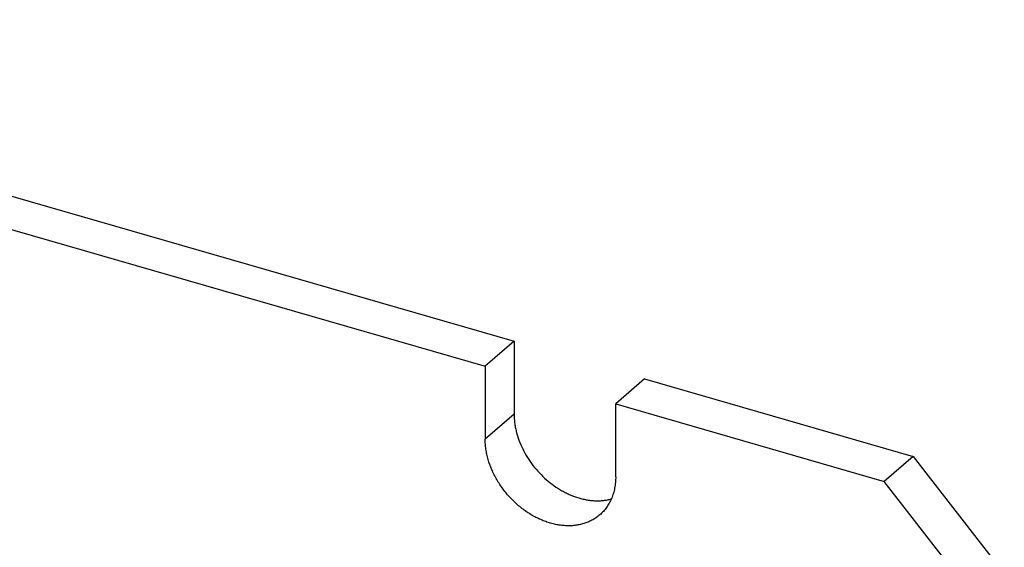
# Model space of a CAD drawing. Header units: millimetres. Extents: x 0 to 210, y 0 to 297.
# Tile 40 of 41: x 118.28 to 132.33, y 235.4 to 242.93. Entities that reach past the tile are written whole.
import ezdxf

# ---------------------------------------------------------------- set-up
doc = ezdxf.new("R2010")
doc.units = ezdxf.units.MM
doc.header["$LTSCALE"] = 19.36
doc.layers.get('0').update_dxf_attribs({"linetype": 'CONTINUOUS'})

msp = doc.modelspace()

# ---------------------------------------------------------------- linework, layer by layer
at = {"color": 7, "linetype": 'Continuous'}
for p, q in [((109.4457, 242.9297), (125.3373, 238.3422)), ((109.0332, 242.5725), (124.9248, 237.985)), ((125.3373, 238.3422), (124.9248, 237.985)), ((125.3373, 238.3422), (125.3373, 237.303)), ((124.9248, 237.985), (124.9248, 236.9458)), ((127.1993, 237.8047), (126.7868, 237.4475)), ((127.1993, 237.8047), (131.0314, 236.6985)), ((126.7868, 237.4475), (130.6189, 236.3412)), ((126.7868, 236.4083), (126.7868, 237.4475)), ((131.0314, 236.6985), (130.6189, 236.3412)), ((131.0314, 236.6985), (132.3305, 235.0244)), ((131.918, 234.6672), (130.6189, 236.3412))]:
    msp.add_line(p, q, dxfattribs=at)
at = {"color": 9, "linetype": 'Continuous'}
msp.add_line((125.3373, 237.303), (124.9248, 236.9458), dxfattribs=at)
at = {"color": 7, "linetype": 'Continuous'}
for points, knots in [([(125.3373, 237.303), (125.3373, 237.2619), (125.3414, 237.1996), (125.3545, 237.1168), (125.3729, 237.0322), (125.4056, 236.9265), (125.459, 236.8025), (125.526, 236.6824), (125.6054, 236.5682), (125.696, 236.4618), (125.7962, 236.3651), (125.9043, 236.2796), (126.0001, 236.2185), (126.0791, 236.1766), (126.158, 236.1401), (126.2387, 236.1107), (126.3201, 236.0891), (126.3805, 236.077), (126.4404, 236.069), (126.4996, 236.065), (126.5578, 236.0652), (126.6148, 236.0694), (126.6703, 236.0778), (126.7065, 236.0861), (126.7243, 236.091)], [0, 0, 0, 0, 0.0593452, 0.0898331, 0.120829, 0.1842001, 0.2491796, 0.3153799, 0.3823535, 0.4496174, 0.5166747, 0.5830384, 0.6482534, 0.6803141, 0.711944, 0.7737421, 0.8038814, 0.8334816, 0.8625353, 0.8910438, 0.9190184, 0.9464802, 0.9734603, 1, 1, 1, 1]), ([(126.5595, 235.8644), (126.5441, 235.851), (126.5118, 235.8258), (126.4597, 235.793), (126.404, 235.7652), (126.3452, 235.7427), (126.2836, 235.7257), (126.2196, 235.7141), (126.1535, 235.708), (126.0857, 235.7076), (126.0166, 235.7127), (125.9465, 235.7234), (125.876, 235.7395), (125.8054, 235.7611), (125.7351, 235.7879), (125.6654, 235.8197), (125.5969, 235.8566), (125.5299, 235.8981), (125.4647, 235.9441), (125.4018, 235.9943), (125.3415, 236.0484), (125.2841, 236.1061), (125.2301, 236.1671), (125.1629, 236.2521), (125.1034, 236.3424), (125.0525, 236.4366), (125.0082, 236.5317), (124.9731, 236.6294), (124.9481, 236.7281), (124.9347, 236.8013), (124.9267, 236.8739), (124.9248, 236.922), (124.9248, 236.9458)], [0, 0, 0, 0, 0.0259134, 0.0519418, 0.0781963, 0.1047798, 0.1317842, 0.1592877, 0.1873532, 0.2160275, 0.2453407, 0.275307, 0.3059251, 0.3371792, 0.3690403, 0.4014675, 0.4344093, 0.467805, 0.5015861, 0.5356776, 0.5699996, 0.6044685, 0.6389986, 0.6735028, 0.7420616, 0.7759784, 0.8095396, 0.8752851, 0.9073823, 0.9388877, 0.9697674, 1, 1, 1, 1]), ([(126.7868, 236.4083), (126.7868, 236.3809), (126.7844, 236.327), (126.7734, 236.2477), (126.7551, 236.1718), (126.7337, 236.1116), (126.7131, 236.0658), (126.696, 236.0328), (126.6773, 236.0012), (126.6569, 235.9708), (126.6349, 235.9419), (126.6113, 235.9144), (126.5863, 235.8885), (126.5686, 235.8722), (126.5595, 235.8644)], [0, 0, 0, 0, 0.1348074, 0.2661602, 0.3942346, 0.5193286, 0.5809073, 0.6419071, 0.7023975, 0.7624537, 0.8221558, 0.8815886, 0.94084, 1, 1, 1, 1])]:
    msp.add_open_spline(points, degree=3, knots=knots, dxfattribs=at)

doc.saveas('drawing.dxf')
